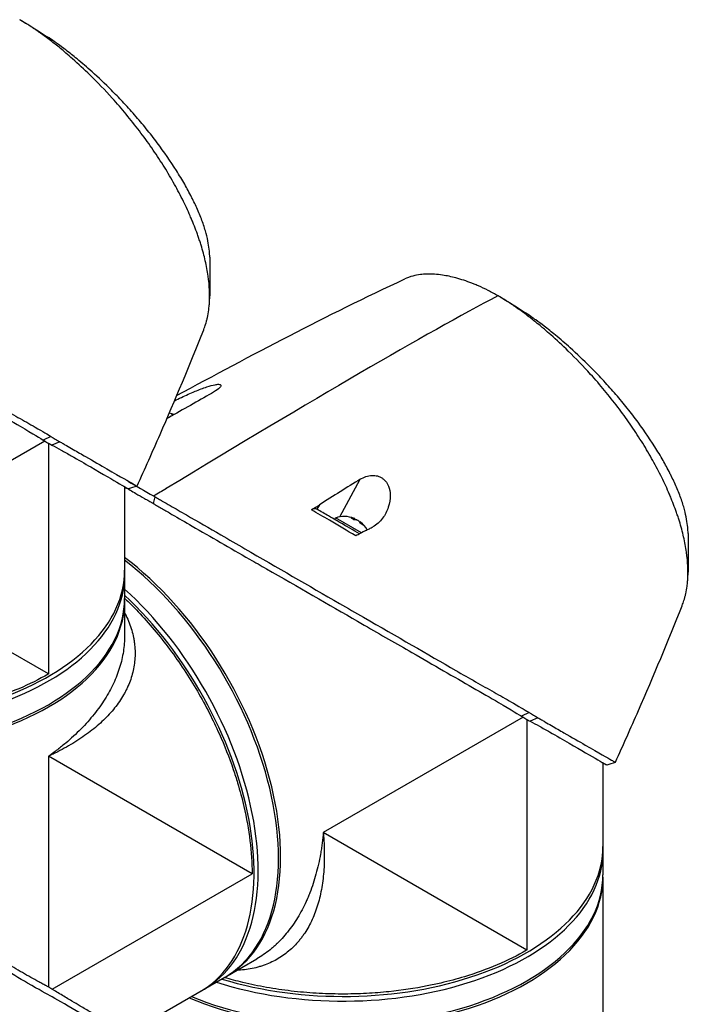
# Model space of a CAD drawing. Header units: millimetres. Extents: x 0 to 5219, y 0 to 2970.
# Tile 227 of 229: x 3387 to 3503, y 2409 to 2579. Entities that reach past the tile are written whole.
import ezdxf

# ---------------------------------------------------------------- set-up
doc = ezdxf.new("R2010")
doc.units = ezdxf.units.MM
doc.header["$LTSCALE"] = 0.2
doc.layers.add('01_Object Line', color=4, linetype='Continuous')

# ---------------------------------------------------------------- blocks, each defined once
blk = doc.blocks.new('Blk$A18R1-4W24T')
for p, q in [((143.54, 1197.17), (142.19, 1196.55)), ((142.48, 1196.38), (107.87, 1176.39)), ((143.12, 1196.01), (143.12, 1156.04)), ((145.06, 1196.28), (143.7, 1195.69)), ((193.6, 1183.26), (197.12, 1189.79)), ((156.3, 1188.47), (156.3, 1169.11)), ((161.53, 1186.75), (161.26, 1185.57)), ((190.03, 1185.34), (189.61, 1184.57)), ((192.68, 1182.8), (192.83, 1183.06)), ((197.3, 1180.48), (192.83, 1183.06)), ((196.06, 1182.77), (196.16, 1182.94)), ((196.51, 1182.71), (196.52, 1182.74)), ((197, 1182.38), (197.04, 1182.44)), ((143.12, 1156.04), (107.87, 1176.39)), ((156.3, 1168.7), (156.3, 1162.72)), ((156.3, 1162.72), (156.3, 1162.72)), ((225.32, 1148.55), (190.71, 1128.57)), ((226.38, 1149.35), (225.03, 1148.73)), ((225.96, 1148.18), (225.96, 1108.22)), ((227.89, 1148.45), (226.54, 1147.87)), ((143.12, 1141.79), (143.12, 1101.81)), ((178.37, 1121.44), (143.12, 1141.79)), ((239.14, 1140.64), (239.14, 1121.28)), ((225.96, 1108.22), (190.71, 1128.57)), ((143.74, 1101.45), (178.37, 1121.44)), ((239.14, 1120.87), (239.14, 791.09)), ((174, 1103.7), (179.17, 1106.69)), ((179.17, 1106.69), (179.17, 1106.69)), ((173.64, 1103.5), (156.87, 1093.81))]:
    blk.add_line(p, q)
for centre, start, end in [((163.24, 1196.77), 68.7161, 80.2757), ((194.35, 1178.8), 67.9855, 109.7607), ((194.35, 1178.8), 29.1744, 52.0145)]:
    blk.add_arc(centre, 4.52, start, end)
for centre, major_axis, ratio, start_param, end_param in [((138.6, 1267.59), (-5.28, 3.24), 0.209083, 4.837644, 4.928322), ((-22.26, 1056.87), (-258.8, -170.9), 0.033985, 3.468592, 3.889484), ((221.44, 1219.77), (-5.28, 3.24), 0.209083, 4.837644, 4.928322), ((50.57, 1123.64), (171.02, 105.79), 0.038491, 0.762995, 0.822795), ((162.52, 1197.18), (2.14, 3.71), 0.816497, 6.27093, 6.367971), ((162.99, 1196.91), (2.25, 3.9), 0.57735, 0.153591, 0.3277), ((84.06, 1105.99), (-160.91, -109.89), 0.040318, 3.906125, 3.96626), ((-425.84, -460.74), (-1925.17, -1882.65), 0.351011, 4.087971, 4.089098), ((194.1, 1178.95), (2.25, 3.9), 0.57735, 0.080554, 0.3277), ((193.63, 1179.22), (2.14, 3.71), 0.816497, 6.1984, 6.367971), ((194.61, 1178.65), (2.25, 3.9), 0.57735, 0.080554, 0.3277), ((194.17, 1178.91), (2.25, 3.9), 0.816497, 0.080554, 0.114044), ((194.54, 1178.7), (2.25, 3.9), 0.816497, 0.080554, 0.195507), ((194.1, 1178.95), (2.25, 3.9), 0.57735, 6.169141, 6.202632), ((194.17, 1178.91), (2.25, 3.9), 0.816497, 5.955485, 6.202632), ((194.54, 1178.7), (2.25, 3.9), 0.816497, 5.955485, 6.202632), ((195.38, 1178.21), (2.14, 3.71), 0.57735, 6.1984, 6.367971), ((151.5, 1142.67), (22.5, -38.97), 0.57735, 6.275328, 8.487921), ((151.14, 1142.47), (22.5, -38.97), 0.57735, 0, 2.193486), ((111.3, 1174), (45, 0), 0.57735, 4.226786, 6.283185), ((111.3, 1173.19), (45, 0), 0.57735, 4.203607, 6.283185), ((147.61, 1140.43), (22.5, -38.97), 0.57735, 0, 2.079578), ((111.3, 1168.7), (45, 0), 0.57735, 4.078449, 6.291042), ((111.3, 1169.11), (45, 0), 0.57735, 4.089699, 6.283185), ((146.9, 1140.02), (22.5, -38.97), 0.57735, 0, 2.056399), ((194.14, 1126.18), (45, 0), 0.57735, 4.226786, 6.283185), ((194.14, 1125.36), (45, 0), 0.57735, 4.203607, 6.283185), ((194.14, 1120.87), (45, 0), 0.57735, 4.078449, 6.291042), ((194.14, 1121.28), (45, 0), 0.57735, 4.089699, 6.283185), ((194.14, 1130.26), (-30.8, 0), 0.57735, 1.384469, 1.384471), ((184.43, 1109.35), (2, 0), 0.57735, 0.275781, 0.275794)]:
    blk.add_ellipse(centre, major_axis=major_axis, ratio=ratio, start_param=start_param, end_param=end_param)
for points, knots in [([(169.97, 1215.62), (169.99, 1215.65), (170, 1215.69), (170.12, 1216), (170.23, 1216.3), (170.38, 1216.76), (170.42, 1216.92), (170.48, 1217.13), (170.49, 1217.18), (170.55, 1217.4), (170.6, 1217.58), (170.73, 1218.2), (170.81, 1218.64), (170.89, 1219.22), (170.9, 1219.34), (170.93, 1219.62), (170.95, 1219.78), (170.97, 1220.05), (170.98, 1220.16), (171.08, 1221.71), (171.01, 1223.28), (170.71, 1225.4), (170.64, 1225.83), (170.47, 1226.72), (170.38, 1227.16), (170.07, 1228.49), (169.83, 1229.39), (169.46, 1230.57), (169.38, 1230.82), (169.22, 1231.31), (169.13, 1231.57), (169, 1231.94), (168.96, 1232.07), (168.87, 1232.31), (168.83, 1232.43), (168.62, 1233), (168.44, 1233.46), (168.16, 1234.17), (168.06, 1234.41), (167.86, 1234.89), (167.76, 1235.13), (167.45, 1235.85), (167.23, 1236.33), (166.55, 1237.78), (166.06, 1238.76), (165.02, 1240.72), (164.46, 1241.71), (163.27, 1243.7), (162.65, 1244.69), (161.67, 1246.17), (161.33, 1246.67), (160.65, 1247.65), (160.3, 1248.14), (159.59, 1249.12), (159.23, 1249.61), (157.38, 1252.04), (155.82, 1253.94), (152.91, 1257.16), (151.62, 1258.51), (149.31, 1260.77), (148.3, 1261.7), (146.91, 1262.93), (146.53, 1263.26), (145.98, 1263.72), (145.82, 1263.86), (145.33, 1264.27), (145.02, 1264.53), (144.16, 1265.22), (143.6, 1265.65), (142.64, 1266.38), (142.23, 1266.68), (141.66, 1267.09), (141.5, 1267.2), (140.81, 1267.68), (140.27, 1268.05), (139.19, 1268.73), (138.66, 1269.06), (138.13, 1269.37)], [1.388087, 1.388087, 1.388087, 1.388087, 1.41457, 1.41457, 1.596219, 1.596219, 1.693857, 1.693857, 1.719166, 1.719166, 1.837725, 1.837725, 2.111396, 2.111396, 2.182409, 2.182409, 2.276499, 2.276499, 2.337341, 2.337341, 3.162147, 3.162147, 3.373842, 3.373842, 3.579811, 3.579811, 3.984502, 3.984502, 4.09507, 4.09507, 4.202311, 4.202311, 4.255972, 4.255972, 4.304596, 4.304596, 4.486711, 4.486711, 4.581165, 4.581165, 4.673894, 4.673894, 4.859509, 4.859509, 5.231419, 5.231419, 5.60592, 5.60592, 5.979077, 5.979077, 6.165933, 6.165933, 6.351964, 6.351964, 6.539189, 6.539189, 7.288579, 7.288579, 7.860772, 7.860772, 8.290537, 8.290537, 8.451715, 8.451715, 8.522248, 8.522248, 8.654959, 8.654959, 8.889881, 8.889881, 9.06617, 9.06617, 9.132077, 9.132077, 9.362293, 9.362293, 9.592797, 9.592797, 9.592797, 9.592797]), ([(171.04, 1228.23), (171.03, 1228.56), (171.02, 1228.91), (170.94, 1229.72), (170.88, 1230.18), (170.7, 1231.2), (170.57, 1231.77), (170.37, 1232.5), (170.33, 1232.65), (170.19, 1233.13), (170.09, 1233.47), (169.85, 1234.16), (169.73, 1234.51), (169.46, 1235.21), (169.31, 1235.57), (169.01, 1236.29), (168.85, 1236.66), (168.53, 1237.36), (168.36, 1237.71), (168.09, 1238.26), (167.99, 1238.45), (167.7, 1239.03), (167.5, 1239.41), (167.1, 1240.15), (166.91, 1240.5), (166.48, 1241.25), (166.25, 1241.64), (165.77, 1242.44), (165.53, 1242.84), (164.27, 1244.83), (163.15, 1246.45), (161.63, 1248.47), (161.31, 1248.88), (160.68, 1249.68), (160.36, 1250.09), (159.39, 1251.29), (158.72, 1252.08), (157.34, 1253.65), (156.64, 1254.43), (155.3, 1255.85), (154.67, 1256.5), (152.93, 1258.24), (151.8, 1259.31), (149.79, 1261.11), (148.93, 1261.85), (147.41, 1263.1), (146.76, 1263.62), (145.63, 1264.49), (145.14, 1264.85), (144.48, 1265.33), (144.29, 1265.46), (143.71, 1265.87), (143.31, 1266.15), (142.91, 1266.41)], [1.511288, 1.511288, 1.511288, 1.511288, 1.708069, 1.708069, 1.951832, 1.951832, 2.230695, 2.230695, 2.303189, 2.303189, 2.46479, 2.46479, 2.625297, 2.625297, 2.787922, 2.787922, 2.946664, 2.946664, 3.08253, 3.08253, 3.156368, 3.156368, 3.305764, 3.305764, 3.43529, 3.43529, 3.579096, 3.579096, 3.721833, 3.721833, 4.292184, 4.292184, 4.435257, 4.435257, 4.578157, 4.578157, 4.862917, 4.862917, 5.148905, 5.148905, 5.393875, 5.393875, 5.822939, 5.822939, 6.144758, 6.144758, 6.385994, 6.385994, 6.566823, 6.566823, 6.63475, 6.63475, 6.786342, 6.786342, 6.786342, 6.786342]), ([(78.43, 1233.4), (78.45, 1233.38), (78.48, 1233.37), (78.55, 1233.33), (78.58, 1233.31), (78.68, 1233.25), (78.74, 1233.21), (78.94, 1233.1), (79.07, 1233.02), (79.46, 1232.79), (79.73, 1232.63), (80.54, 1232.16), (81.1, 1231.83), (82.79, 1230.85), (83.96, 1230.18), (88.35, 1227.65), (91.71, 1225.7), (96.08, 1223.21), (97.06, 1222.65), (103.47, 1218.98), (108.81, 1215.88), (114.2, 1212.77), (114.58, 1212.55), (117.84, 1210.68), (120.6, 1209.08), (126.99, 1205.4), (130.52, 1203.39), (135.3, 1200.64), (136.8, 1199.78), (140.44, 1197.64), (141.91, 1196.73), (142.19, 1196.55)], [0.000047, 0.000047, 0.000047, 0.000047, 0.011008, 0.011008, 0.020393, 0.020393, 0.039197, 0.039197, 0.07693, 0.07693, 0.152825, 0.152825, 0.305669, 0.305669, 0.610232, 0.610232, 1.419716, 1.419716, 1.651889, 1.651889, 2.978842, 2.978842, 3.080675, 3.080675, 3.850394, 3.850394, 4.95171, 4.95171, 5.489352, 5.489352, 6.333255, 6.333255, 6.333255, 6.333255]), ([(78.69, 1234.58), (78.71, 1234.57), (78.74, 1234.55), (78.8, 1234.52), (78.82, 1234.5), (78.9, 1234.46), (78.96, 1234.42), (79.12, 1234.33), (79.23, 1234.27), (79.55, 1234.08), (79.77, 1233.95), (80.44, 1233.57), (80.89, 1233.31), (82.26, 1232.52), (83.2, 1231.98), (86.1, 1230.31), (88.1, 1229.15), (91.51, 1227.17), (92.88, 1226.37), (99.8, 1222.36), (105.4, 1219.13), (112.08, 1215.28), (113.48, 1214.48), (120.62, 1210.36), (126.01, 1207.27), (130.96, 1204.4), (131.1, 1204.32), (133.56, 1202.9), (135.76, 1201.66), (138.86, 1199.91), (139.85, 1199.35), (142.14, 1198.03), (143.07, 1197.46), (143.54, 1197.17)], [0.000001, 0.000001, 0.000001, 0.000001, 0.009162, 0.009162, 0.016971, 0.016971, 0.03259, 0.03259, 0.063827, 0.063827, 0.126304, 0.126304, 0.251265, 0.251265, 0.50133, 0.50133, 1.002, 1.002, 1.335959, 1.335959, 2.67129, 2.67129, 3.030313, 3.030313, 4.543873, 4.543873, 4.592411, 4.592411, 5.347172, 5.347172, 5.723633, 5.723633, 6.247668, 6.247668, 6.247668, 6.247668]), ([(220.97, 1221.54), (220.41, 1221.86), (219.84, 1222.17), (219.25, 1222.47), (218.7, 1222.75), (218.14, 1223.01), (217.57, 1223.26), (217.44, 1223.31), (217.32, 1223.36), (217.2, 1223.42), (216.18, 1223.84), (215.24, 1224.17), (214.36, 1224.44), (214.12, 1224.51), (213.89, 1224.58), (213.66, 1224.64), (212.87, 1224.85), (212.11, 1225.01), (211.36, 1225.12), (210.41, 1225.26), (209.5, 1225.32), (208.64, 1225.3), (208.26, 1225.29), (207.89, 1225.26), (207.52, 1225.21), (207.07, 1225.16), (206.64, 1225.07), (206.22, 1224.97), (205.72, 1224.83), (205.24, 1224.66), (204.8, 1224.46)], [0, 0, 0, 0, 0.0293646, 0.0293646, 0.0293646, 0.0566154, 0.0566154, 0.0566154, 0.0625, 0.0625, 0.0625, 0.1118856, 0.1118856, 0.1118856, 0.125, 0.125, 0.125, 0.1687706, 0.1687706, 0.1687706, 0.2250488, 0.2250488, 0.2250488, 0.25, 0.25, 0.25, 0.2807426, 0.2807426, 0.2807426, 0.3184535, 0.3184535, 0.3184535, 0.3184535]), ([(252.81, 1167.79), (252.82, 1167.83), (252.84, 1167.87), (252.96, 1168.17), (253.07, 1168.48), (253.21, 1168.93), (253.26, 1169.1), (253.32, 1169.31), (253.33, 1169.35), (253.39, 1169.57), (253.43, 1169.75), (253.57, 1170.37), (253.65, 1170.82), (253.72, 1171.39), (253.74, 1171.51), (253.77, 1171.79), (253.79, 1171.96), (253.81, 1172.22), (253.82, 1172.33), (253.92, 1173.88), (253.85, 1175.45), (253.55, 1177.57), (253.47, 1178.01), (253.31, 1178.89), (253.22, 1179.33), (252.91, 1180.66), (252.67, 1181.57), (252.3, 1182.74), (252.22, 1182.99), (252.06, 1183.49), (251.97, 1183.74), (251.84, 1184.12), (251.8, 1184.24), (251.71, 1184.49), (251.67, 1184.6), (251.46, 1185.17), (251.28, 1185.63), (251, 1186.34), (250.9, 1186.58), (250.7, 1187.06), (250.6, 1187.3), (250.28, 1188.02), (250.07, 1188.5), (249.39, 1189.95), (248.9, 1190.93), (247.85, 1192.89), (247.3, 1193.88), (246.11, 1195.87), (245.48, 1196.86), (244.5, 1198.35), (244.17, 1198.84), (243.49, 1199.83), (243.14, 1200.32), (242.43, 1201.3), (242.07, 1201.78), (240.22, 1204.22), (238.65, 1206.11), (235.75, 1209.34), (234.46, 1210.69), (232.14, 1212.94), (231.14, 1213.88), (229.75, 1215.1), (229.37, 1215.43), (228.82, 1215.9), (228.65, 1216.04), (228.17, 1216.44), (227.85, 1216.7), (226.99, 1217.39), (226.44, 1217.82), (225.48, 1218.55), (225.06, 1218.85), (224.5, 1219.26), (224.34, 1219.37), (223.65, 1219.86), (223.11, 1220.22), (222.03, 1220.91), (221.5, 1221.23), (220.97, 1221.54)], [1.388087, 1.388087, 1.388087, 1.388087, 1.41457, 1.41457, 1.596219, 1.596219, 1.693857, 1.693857, 1.719166, 1.719166, 1.837725, 1.837725, 2.111396, 2.111396, 2.182409, 2.182409, 2.276499, 2.276499, 2.337341, 2.337341, 3.162147, 3.162147, 3.373842, 3.373842, 3.579811, 3.579811, 3.984502, 3.984502, 4.09507, 4.09507, 4.202311, 4.202311, 4.255972, 4.255972, 4.304596, 4.304596, 4.486711, 4.486711, 4.581165, 4.581165, 4.673894, 4.673894, 4.859509, 4.859509, 5.231419, 5.231419, 5.60592, 5.60592, 5.979077, 5.979077, 6.165933, 6.165933, 6.351964, 6.351964, 6.539189, 6.539189, 7.288579, 7.288579, 7.860772, 7.860772, 8.290537, 8.290537, 8.451715, 8.451715, 8.522248, 8.522248, 8.654959, 8.654959, 8.889881, 8.889881, 9.06617, 9.06617, 9.132077, 9.132077, 9.362293, 9.362293, 9.592797, 9.592797, 9.592797, 9.592797]), ([(253.88, 1180.4), (253.87, 1180.74), (253.85, 1181.09), (253.78, 1181.89), (253.72, 1182.35), (253.53, 1183.38), (253.41, 1183.94), (253.21, 1184.67), (253.17, 1184.82), (253.03, 1185.3), (252.92, 1185.65), (252.69, 1186.33), (252.57, 1186.68), (252.3, 1187.39), (252.15, 1187.75), (251.85, 1188.47), (251.68, 1188.83), (251.36, 1189.53), (251.2, 1189.89), (250.93, 1190.43), (250.83, 1190.63), (250.54, 1191.2), (250.34, 1191.59), (249.94, 1192.32), (249.75, 1192.67), (249.32, 1193.42), (249.09, 1193.82), (248.61, 1194.61), (248.37, 1195.01), (247.1, 1197.01), (245.98, 1198.63), (244.46, 1200.65), (244.15, 1201.05), (243.52, 1201.86), (243.2, 1202.26), (242.22, 1203.46), (241.55, 1204.25), (240.18, 1205.82), (239.47, 1206.6), (238.14, 1208.02), (237.51, 1208.67), (235.77, 1210.41), (234.63, 1211.49), (232.63, 1213.28), (231.77, 1214.03), (230.25, 1215.27), (229.6, 1215.79), (228.47, 1216.66), (227.98, 1217.02), (227.31, 1217.5), (227.13, 1217.63), (226.55, 1218.04), (226.15, 1218.32), (225.75, 1218.59)], [1.511288, 1.511288, 1.511288, 1.511288, 1.708069, 1.708069, 1.951832, 1.951832, 2.230695, 2.230695, 2.303189, 2.303189, 2.46479, 2.46479, 2.625297, 2.625297, 2.787922, 2.787922, 2.946664, 2.946664, 3.08253, 3.08253, 3.156368, 3.156368, 3.305764, 3.305764, 3.43529, 3.43529, 3.579096, 3.579096, 3.721833, 3.721833, 4.292184, 4.292184, 4.435257, 4.435257, 4.578157, 4.578157, 4.862917, 4.862917, 5.148905, 5.148905, 5.393875, 5.393875, 5.822939, 5.822939, 6.144758, 6.144758, 6.385994, 6.385994, 6.566823, 6.566823, 6.63475, 6.63475, 6.786342, 6.786342, 6.786342, 6.786342]), ([(169.97, 1215.62), (167.54, 1209.55), (165, 1203.46), (161.07, 1194.48), (159.75, 1191.51), (158.42, 1188.56)], [0, 0, 0, 0, 1.973735, 1.973735, 2.968317, 2.968317, 2.968317, 2.968317]), ([(164.92, 1203.37), (165.31, 1203.56), (165.72, 1203.76), (166.89, 1204.31), (167.7, 1204.68), (169.18, 1205.28), (169.88, 1205.55), (171.1, 1205.95), (171.57, 1206.08), (172.19, 1206.19), (172.4, 1206.22), (172.68, 1206.21), (172.77, 1206.2), (172.9, 1206.15), (172.94, 1206.12), (172.99, 1206.03), (172.99, 1205.96), (172.89, 1205.76), (172.74, 1205.59), (172.26, 1205.2), (171.86, 1204.93), (171.37, 1204.65)], [-1.468426, -1.468426, -1.468426, -1.468426, -1.33399, -1.33399, -1.081083, -1.081083, -0.864266, -0.864266, -0.684891, -0.684891, -0.576042, -0.576042, -0.504751, -0.504751, -0.44002, -0.44002, -0.35801, -0.35801, -0.205711, -0.205711, -0.000001, -0.000001, -0.000001, -0.000001]), ([(143.54, 1197.17), (143.58, 1197.15), (143.64, 1197.11), (143.78, 1197.02), (143.85, 1196.99), (144.04, 1196.87), (144.17, 1196.79), (144.42, 1196.65), (144.56, 1196.57), (144.74, 1196.46), (144.8, 1196.42), (144.96, 1196.34), (145.04, 1196.29), (145.06, 1196.28)], [0.0012617, 0.0012617, 0.0012617, 0.0012617, 0.0227877, 0.0227877, 0.0388309, 0.0388309, 0.0709865, 0.0709865, 0.1023123, 0.1023123, 0.1191004, 0.1191004, 0.1425667, 0.1425667, 0.1425667, 0.1425667]), ([(142.19, 1196.55), (142.23, 1196.53), (142.45, 1196.4), (142.7, 1196.25), (142.83, 1196.17), (143.08, 1196.03), (143.21, 1195.96), (143.45, 1195.83), (143.66, 1195.72), (143.7, 1195.7)], [0.00043088, 0.00043088, 0.00043088, 0.00043088, 0.0154414, 0.0154414, 0.03075173, 0.03075173, 0.04552895, 0.04552895, 0.05960793, 0.05960793, 0.05960793, 0.05960793]), ([(143.7, 1195.7), (144.25, 1195.4), (144.78, 1195.11), (145.9, 1194.49), (146.49, 1194.16), (148.28, 1193.14), (149.41, 1192.49), (152.56, 1190.66), (154.26, 1189.66), (155.98, 1188.65), (156.42, 1188.4), (156.73, 1188.22), (156.76, 1188.2), (157.09, 1188), (156.97, 1188.08), (156.3, 1188.46)], [-7.620463, -7.620463, -7.620463, -7.620463, -7.336805, -7.336805, -6.999081, -6.999081, -6.270272, -6.270272, -4.749597, -4.749597, -3.95115, -3.95115, -3.814973, -3.814973, -2.591701, -2.591701, -2.591701, -2.591701]), ([(145.06, 1196.28), (145.25, 1196.17), (145.42, 1196.07), (145.86, 1195.82), (146.05, 1195.7), (146.64, 1195.37), (147.02, 1195.15), (148.14, 1194.5), (148.86, 1194.09), (150.91, 1192.9), (152.14, 1192.19), (155.71, 1190.13), (157.09, 1189.37), (157.91, 1188.89), (158, 1188.83), (158.17, 1188.73), (158.24, 1188.69), (158.39, 1188.6), (158.43, 1188.57), (158.42, 1188.56)], [0, 0, 0, 0, 0.115596, 0.115596, 0.212113, 0.212113, 0.405093, 0.405093, 0.790972, 0.790972, 1.563393, 1.563393, 3.332159, 3.332159, 3.60987, 3.60987, 3.890806, 3.890806, 4.375075, 4.375075, 4.375075, 4.375075]), ([(197.12, 1189.79), (197.42, 1189.97), (197.74, 1190.13), (198.42, 1190.35), (198.79, 1190.43), (199.47, 1190.45), (199.78, 1190.42), (200.26, 1190.29), (200.44, 1190.22), (200.77, 1190.06), (200.91, 1189.97), (201.2, 1189.75), (201.35, 1189.61), (201.71, 1189.2), (201.87, 1188.9), (202.19, 1188.13), (202.3, 1187.59), (202.32, 1186.33), (202.2, 1185.61), (201.73, 1184.23), (201.4, 1183.58), (200.5, 1182.37), (199.92, 1181.85), (199.3, 1181.53)], [-1.636051, -1.636051, -1.636051, -1.636051, -1.487609, -1.487609, -1.342627, -1.342627, -1.229751, -1.229751, -1.162071, -1.162071, -1.103238, -1.103238, -1.031704, -1.031704, -0.907622, -0.907622, -0.714138, -0.714138, -0.48257, -0.48257, -0.258591, -0.258591, -0.000001, -0.000001, -0.000001, -0.000001]), ([(156.3, 1188.44), (156.92, 1188.08), (157.57, 1187.7), (158.72, 1187.03), (159.21, 1186.75), (159.97, 1186.31), (160.23, 1186.17), (160.61, 1185.95), (160.74, 1185.87), (160.94, 1185.76), (161, 1185.72), (161.1, 1185.67), (161.13, 1185.65), (161.2, 1185.61), (161.24, 1185.59), (161.26, 1185.57)], [0.63076554, 0.63076554, 0.63076554, 0.63076554, 0.65901431, 0.65901431, 0.67868298, 0.67868298, 0.68844192, 0.68844192, 0.69329226, 0.69329226, 0.69570893, 0.69570893, 0.69691526, 0.69691526, 0.69832008, 0.69832008, 0.69832008, 0.69832008]), ([(161.26, 1185.57), (161.29, 1185.56), (161.32, 1185.54), (161.39, 1185.5), (161.42, 1185.48), (161.52, 1185.42), (161.58, 1185.39), (161.78, 1185.27), (161.91, 1185.19), (162.3, 1184.96), (162.57, 1184.81), (163.38, 1184.33), (163.94, 1184.01), (165.63, 1183.02), (166.8, 1182.35), (171.19, 1179.82), (174.55, 1177.87), (178.91, 1175.38), (179.9, 1174.82), (186.31, 1171.15), (191.65, 1168.05), (197.04, 1164.95), (197.42, 1164.72), (200.67, 1162.85), (203.43, 1161.26), (209.83, 1157.58), (213.35, 1155.56), (218.13, 1152.82), (219.64, 1151.95), (223.28, 1149.81), (224.75, 1148.9), (225.03, 1148.73)], [0.000047, 0.000047, 0.000047, 0.000047, 0.011008, 0.011008, 0.020393, 0.020393, 0.039197, 0.039197, 0.07693, 0.07693, 0.152825, 0.152825, 0.305669, 0.305669, 0.610232, 0.610232, 1.419716, 1.419716, 1.651889, 1.651889, 2.978842, 2.978842, 3.080675, 3.080675, 3.850394, 3.850394, 4.95171, 4.95171, 5.489352, 5.489352, 6.333255, 6.333255, 6.333255, 6.333255]), ([(161.53, 1186.75), (161.5, 1186.77), (161.47, 1186.79), (161.4, 1186.83), (161.36, 1186.85), (161.33, 1186.87)], [-0.02987732, -0.02987732, -0.02987732, -0.02987732, -0.01373724, -0.01373724, 0, 0, 0, 0]), ([(161.53, 1186.75), (161.55, 1186.74), (161.58, 1186.73), (161.63, 1186.69), (161.66, 1186.68), (161.74, 1186.63), (161.79, 1186.6), (161.96, 1186.5), (162.06, 1186.44), (162.39, 1186.25), (162.61, 1186.13), (163.27, 1185.74), (163.73, 1185.48), (165.1, 1184.69), (166.04, 1184.15), (168.94, 1182.48), (170.94, 1181.32), (174.35, 1179.35), (175.72, 1178.54), (182.63, 1174.53), (188.23, 1171.31), (194.92, 1167.46), (196.32, 1166.65), (203.46, 1162.54), (208.84, 1159.44), (213.79, 1156.58), (213.94, 1156.49), (216.4, 1155.07), (218.6, 1153.84), (221.69, 1152.09), (222.69, 1151.52), (224.98, 1150.2), (225.91, 1149.64), (226.38, 1149.35)], [0.000001, 0.000001, 0.000001, 0.000001, 0.009162, 0.009162, 0.016971, 0.016971, 0.03259, 0.03259, 0.063827, 0.063827, 0.126304, 0.126304, 0.251265, 0.251265, 0.50133, 0.50133, 1.002, 1.002, 1.335959, 1.335959, 2.67129, 2.67129, 3.030313, 3.030313, 4.543873, 4.543873, 4.592411, 4.592411, 5.347172, 5.347172, 5.723633, 5.723633, 6.247668, 6.247668, 6.247668, 6.247668]), ([(188.65, 1184.49), (188.87, 1184.62), (189.12, 1184.78), (189.57, 1185.05), (189.81, 1185.2), (190.03, 1185.34)], [-0.1934752, -0.1934752, -0.1934752, -0.1934752, -0.0983779, -0.0983779, 0, 0, 0, 0]), ([(189.61, 1184.57), (189.55, 1184.6), (189.48, 1184.63), (189.33, 1184.66), (189.25, 1184.67), (189.08, 1184.66), (189, 1184.64), (188.82, 1184.58), (188.73, 1184.55), (188.65, 1184.49)], [0, 0, 0, 0, 0.0382217, 0.0382217, 0.0766364, 0.0766364, 0.116027, 0.116027, 0.1530194, 0.1530194, 0.1530194, 0.1530194]), ([(196.35, 1179.96), (194.84, 1180.85), (193.31, 1181.75), (191.77, 1182.66), (190.73, 1183.27), (189.69, 1183.88), (188.65, 1184.49)], [0, 0, 0, 0, 0.5977799, 0.5977799, 0.5977799, 0.9999999, 0.9999999, 0.9999999, 0.9999999]), ([(196.99, 1180.31), (195.87, 1180.96), (194.73, 1181.61), (193.59, 1182.27), (193.28, 1182.45), (192.62, 1182.83), (191.6, 1183.42), (190.94, 1183.8), (190.27, 1184.18), (189.61, 1184.57)], [0.069679, 0.069679, 0.069679, 0.069679, 0.5, 0.5, 0.5, 0.75, 0.75, 0.75, 1, 1, 1, 1]), ([(198.08, 1180.89), (197.76, 1180.72), (197.42, 1180.55), (196.86, 1180.24), (196.59, 1180.09), (196.35, 1179.96)], [-0.2324123, -0.2324123, -0.2324123, -0.2324123, -0.1008984, -0.1008984, -0.0000209, -0.0000209, -0.0000209, -0.0000209]), ([(198.08, 1180.89), (198.28, 1181), (198.49, 1181.1), (198.89, 1181.32), (199.1, 1181.42), (199.3, 1181.53)], [-0.1686475, -0.1686475, -0.1686475, -0.1686475, -0.0843243, -0.0843243, -0.000001, -0.000001, -0.000001, -0.000001]), ([(156.3, 1169.16), (157.09, 1168.41), (157.86, 1167.64), (159.58, 1165.83), (160.52, 1164.78), (162.34, 1162.61), (163.23, 1161.49), (164.96, 1159.18), (165.79, 1157.99), (167.39, 1155.56), (168.16, 1154.32), (169.63, 1151.8), (170.33, 1150.52), (171.58, 1148.06), (172.14, 1146.9), (173.59, 1143.67), (174.4, 1141.59), (175.38, 1138.73), (175.63, 1137.95), (176.27, 1135.82), (176.64, 1134.46), (177.42, 1131.1), (177.77, 1129.11), (178.24, 1125.21), (178.36, 1123.32), (178.37, 1121.47), (178.37, 1121.46), (178.37, 1121.44)], [8.466894, 8.466894, 8.466894, 8.466894, 8.81754, 8.81754, 9.255686, 9.255686, 9.693876, 9.693876, 10.132032, 10.132032, 10.570233, 10.570233, 11.008387, 11.008387, 11.398553, 11.398553, 12.081509, 12.081509, 12.337551, 12.337551, 12.785597, 12.785597, 13.457918, 13.457918, 14.130202, 14.130202, 14.135687, 14.135687, 14.135687, 14.135687]), ([(156.3, 1166.66), (156.39, 1166.49), (156.69, 1165.9), (157.12, 1164.89), (157.55, 1163.62), (157.81, 1162.56), (157.96, 1161.71), (158.07, 1160.85), (158.13, 1159.78), (158.07, 1158.09), (157.71, 1156.02), (157.04, 1154.2), (156.45, 1153.02), (156.02, 1152.23), (155.41, 1151.27), (154.59, 1150.16), (153.36, 1148.72), (151.95, 1147.36), (150.35, 1146.07), (149.06, 1145.13), (147.69, 1144.24), (146.24, 1143.38), (144.97, 1142.7), (144.06, 1142.24), (143.52, 1141.98), (143.25, 1141.86), (143.12, 1141.79)], [0.09522661, 0.09522661, 0.09522661, 0.09522661, 0.09619535, 0.09848705, 0.10077874, 0.10307044, 0.10421629, 0.10536213, 0.10765383, 0.10994553, 0.11452892, 0.11911231, 0.12025815, 0.121404, 0.1236957, 0.12598739, 0.12827909, 0.13286248, 0.13515417, 0.13744587, 0.13973756, 0.14202926, 0.14432096, 0.1454668, 0.14603973, 0.14661265, 0.14661265, 0.14661265, 0.14661265]), ([(252.81, 1167.79), (250.37, 1161.73), (247.84, 1155.63), (243.91, 1146.65), (242.59, 1143.68), (241.26, 1140.74)], [0, 0, 0, 0, 1.973735, 1.973735, 2.968317, 2.968317, 2.968317, 2.968317]), ([(156.3, 1162.72), (156.3, 1162.72), (156.3, 1162.72), (156.3, 1162.72), (156.3, 1162.72), (156.3, 1162.71), (156.3, 1162.71), (156.3, 1161.79), (156.23, 1160.88), (156.08, 1159.96), (156.08, 1159.95), (156.08, 1159.95), (156.08, 1159.95), (155.94, 1159.03), (155.73, 1158.11), (155.44, 1157.18), (155.44, 1157.18), (155.44, 1157.17), (155.44, 1157.17), (155.29, 1156.71), (155.13, 1156.24), (154.95, 1155.79), (154.95, 1155.78), (154.95, 1155.78), (154.95, 1155.77), (154.77, 1155.32), (154.58, 1154.86), (154.36, 1154.41), (154.36, 1154.4), (154.36, 1154.4), (154.36, 1154.4), (154.15, 1153.94), (153.92, 1153.49), (153.67, 1153.05), (153.67, 1153.04), (153.67, 1153.04), (153.67, 1153.04), (153.42, 1152.59), (153.16, 1152.14), (152.89, 1151.7), (152.88, 1151.7), (152.88, 1151.7), (152.88, 1151.69), (152.6, 1151.25), (152.31, 1150.81), (152, 1150.38), (152, 1150.37), (151.99, 1150.37), (151.99, 1150.37), (151.68, 1149.93), (151.35, 1149.5), (151.01, 1149.07), (151.01, 1149.07), (151.01, 1149.07), (151.01, 1149.06), (150.66, 1148.63), (150.3, 1148.21), (149.93, 1147.78), (149.92, 1147.78), (149.92, 1147.78), (149.92, 1147.78), (149.54, 1147.35), (149.15, 1146.93), (148.73, 1146.51), (148.32, 1146.09), (147.9, 1145.68), (147.46, 1145.27), (147.02, 1144.87), (146.56, 1144.47), (146.1, 1144.07), (145.86, 1143.88), (145.62, 1143.68), (145.38, 1143.49), (145.14, 1143.29), (144.9, 1143.1), (144.65, 1142.91), (144.4, 1142.72), (144.15, 1142.53), (143.89, 1142.35), (143.77, 1142.25), (143.64, 1142.16), (143.51, 1142.07), (143.38, 1141.98), (143.25, 1141.88), (143.12, 1141.79)], [0.1059035, 0.1059035, 0.1059035, 0.1059035, 0.10590889, 0.10590889, 0.10590889, 0.10592931, 0.10592931, 0.10592931, 0.11032469, 0.11032469, 0.11032469, 0.11034544, 0.11034544, 0.11034544, 0.11474132, 0.11474132, 0.11474132, 0.11476158, 0.11476158, 0.11476158, 0.11694994, 0.11694994, 0.11694994, 0.11696965, 0.11696965, 0.11696965, 0.11915879, 0.11915879, 0.11915879, 0.11917771, 0.11917771, 0.11917771, 0.12136786, 0.12136786, 0.12136786, 0.12138578, 0.12138578, 0.12138578, 0.12357717, 0.12357717, 0.12357717, 0.12359385, 0.12359385, 0.12359385, 0.12578671, 0.12578671, 0.12578671, 0.12580192, 0.12580192, 0.12580192, 0.12799646, 0.12799646, 0.12799646, 0.12800999, 0.12800999, 0.12800999, 0.13020641, 0.13020641, 0.13020641, 0.13021805, 0.13021805, 0.13021805, 0.13242612, 0.13242612, 0.13242612, 0.13463419, 0.13463419, 0.13463419, 0.13684226, 0.13684226, 0.13684226, 0.13794629, 0.13794629, 0.13794629, 0.13905033, 0.13905033, 0.13905033, 0.14015436, 0.14015436, 0.14015436, 0.14070638, 0.14070638, 0.14070638, 0.1412584, 0.1412584, 0.1412584, 0.1412584]), ([(143.12, 1156.04), (143.11, 1156.03), (143.09, 1156.03), (141.49, 1155.11), (139.79, 1154.26), (136.18, 1152.73), (134.28, 1152.04), (130.98, 1151.03), (129.62, 1150.67), (127.45, 1150.16), (126.65, 1149.99), (123.69, 1149.4), (121.48, 1149.07), (117.96, 1148.71), (116.67, 1148.61), (113.92, 1148.46), (112.46, 1148.43), (109.54, 1148.44), (108.08, 1148.48), (105.18, 1148.66), (103.73, 1148.79), (100.87, 1149.12), (99.45, 1149.33), (96.66, 1149.83), (95.29, 1150.12), (92.86, 1150.7), (91.8, 1150.99), (90.76, 1151.3)], [-0.005485, -0.005485, -0.005485, -0.005485, 0, 0, 0.672232, 0.672232, 1.344501, 1.344501, 1.792512, 1.792512, 2.048534, 2.048534, 2.731437, 2.731437, 3.121573, 3.121573, 3.559727, 3.559727, 3.997928, 3.997928, 4.436084, 4.436084, 4.874274, 4.874274, 5.31242, 5.31242, 5.663307, 5.663307, 5.663307, 5.663307]), ([(225.03, 1148.73), (225.07, 1148.7), (225.29, 1148.57), (225.54, 1148.42), (225.67, 1148.35), (225.92, 1148.2), (226.04, 1148.14), (226.29, 1148), (226.5, 1147.89), (226.54, 1147.87)], [0.00043088, 0.00043088, 0.00043088, 0.00043088, 0.0154414, 0.0154414, 0.03075173, 0.03075173, 0.04552895, 0.04552895, 0.05960793, 0.05960793, 0.05960793, 0.05960793]), ([(226.38, 1149.35), (226.41, 1149.32), (226.47, 1149.29), (226.62, 1149.2), (226.69, 1149.16), (226.88, 1149.04), (227, 1148.97), (227.26, 1148.82), (227.39, 1148.74), (227.58, 1148.63), (227.64, 1148.6), (227.79, 1148.51), (227.87, 1148.46), (227.89, 1148.45)], [0.0012617, 0.0012617, 0.0012617, 0.0012617, 0.0227877, 0.0227877, 0.0388309, 0.0388309, 0.0709865, 0.0709865, 0.1023123, 0.1023123, 0.1191004, 0.1191004, 0.1425667, 0.1425667, 0.1425667, 0.1425667]), ([(226.54, 1147.87), (227.08, 1147.57), (227.61, 1147.28), (228.74, 1146.66), (229.33, 1146.33), (231.12, 1145.32), (232.25, 1144.67), (235.4, 1142.83), (237.1, 1141.83), (238.82, 1140.83), (239.26, 1140.57), (239.56, 1140.39), (239.6, 1140.37), (239.93, 1140.17), (239.81, 1140.25), (239.14, 1140.63)], [-7.620463, -7.620463, -7.620463, -7.620463, -7.336805, -7.336805, -6.999081, -6.999081, -6.270272, -6.270272, -4.749597, -4.749597, -3.95115, -3.95115, -3.814973, -3.814973, -2.591701, -2.591701, -2.591701, -2.591701]), ([(227.89, 1148.45), (228.09, 1148.34), (228.26, 1148.24), (228.69, 1147.99), (228.89, 1147.88), (229.48, 1147.54), (229.86, 1147.32), (230.98, 1146.67), (231.7, 1146.26), (233.75, 1145.07), (234.98, 1144.36), (238.55, 1142.31), (239.93, 1141.54), (240.75, 1141.06), (240.84, 1141), (241.01, 1140.91), (241.08, 1140.86), (241.22, 1140.77), (241.26, 1140.74), (241.26, 1140.74)], [0, 0, 0, 0, 0.115596, 0.115596, 0.212113, 0.212113, 0.405093, 0.405093, 0.790972, 0.790972, 1.563393, 1.563393, 3.332159, 3.332159, 3.60987, 3.60987, 3.890806, 3.890806, 4.375075, 4.375075, 4.375075, 4.375075]), ([(157.86, 1091.94), (157.86, 1091.93), (157.51, 1092.1), (156.71, 1092.56), (155.89, 1093.07), (152.75, 1094.92), (150.85, 1096), (146.64, 1098.43), (144.91, 1099.48), (142.87, 1100.62), (141.51, 1101.34), (138.04, 1103.34), (136.53, 1104.24), (130.94, 1107.53), (127.33, 1109.59), (123.24, 1111.95), (121.76, 1112.8), (117.37, 1115.34), (114.37, 1117.07), (105.1, 1122.43), (99.46, 1125.69), (93.17, 1129.3), (91.7, 1130.14), (88.07, 1132.23), (85.92, 1133.46), (81.81, 1135.84), (79.86, 1136.98), (78.05, 1138.02)], [1.915503, 1.915503, 1.915503, 1.915503, 2.453917, 2.453917, 3.119268, 3.119268, 3.710855, 3.710855, 4.236876, 4.236876, 4.642605, 4.642605, 4.934699, 4.934699, 5.667174, 5.667174, 6.066186, 6.066186, 6.818123, 6.818123, 8.314738, 8.314738, 8.772171, 8.772171, 9.455351, 9.455351, 10.137965, 10.137965, 10.137965, 10.137965]), ([(142.81, 1101.97), (142.8, 1101.98), (142.74, 1102.02), (142.6, 1102.09), (142.54, 1102.12), (142.37, 1102.21), (142.26, 1102.28), (141.92, 1102.46), (141.69, 1102.59), (141, 1102.97), (140.53, 1103.23), (139.1, 1104.03), (138.11, 1104.6), (135.03, 1106.37), (132.84, 1107.65), (124.99, 1112.21), (119.41, 1115.44), (109.24, 1121.32), (103.91, 1124.4), (97.54, 1128.09), (96.56, 1128.66), (92.18, 1131.2), (88.8, 1133.15), (84.38, 1135.7), (83.19, 1136.39), (81.47, 1137.39), (80.9, 1137.71), (80.08, 1138.19), (79.81, 1138.34), (79.4, 1138.57), (79.27, 1138.65), (79.07, 1138.76), (79.01, 1138.8), (78.91, 1138.86), (78.88, 1138.88), (78.81, 1138.92), (78.78, 1138.93), (78.75, 1138.95)], [0.0003975, 0.0003975, 0.0003975, 0.0003975, 0.0037334, 0.0037334, 0.0059736, 0.0059736, 0.0104554, 0.0104554, 0.0194241, 0.0194241, 0.0373842, 0.0373842, 0.0734232, 0.0734232, 0.1463793, 0.1463793, 0.3201527, 0.3201527, 0.4871586, 0.4871586, 0.516686, 0.516686, 0.6197489, 0.6197489, 0.6590143, 0.6590143, 0.678683, 0.678683, 0.6884419, 0.6884419, 0.6932923, 0.6932923, 0.6957089, 0.6957089, 0.6969153, 0.6969153, 0.6983201, 0.6983201, 0.6983201, 0.6983201]), ([(190.71, 1128.57), (190.72, 1128.42), (190.75, 1128.12), (190.79, 1127.53), (190.85, 1126.51), (190.89, 1125.08), (190.88, 1123.41), (190.79, 1121.79), (190.63, 1120.21), (190.39, 1118.68), (190.07, 1117.21), (189.54, 1115.33), (188.7, 1113.17), (187.69, 1111.42), (186.92, 1110.36), (186.38, 1109.67), (185.66, 1108.88), (184.72, 1108.02), (183.72, 1107.25), (182.65, 1106.58), (181.52, 1106.01), (180.52, 1105.61), (179.68, 1105.35), (178.83, 1105.11), (177.73, 1104.89), (176.63, 1104.77), (175.96, 1104.73), (175.76, 1104.72)], [-0.00005585, -0.00005585, -0.00005585, -0.00005585, 0.00051707, 0.00109, 0.00223584, 0.00452754, 0.00681923, 0.00911093, 0.01140263, 0.01369432, 0.01598602, 0.01827771, 0.0228611, 0.02744449, 0.02859034, 0.02973619, 0.03202788, 0.03431958, 0.03661127, 0.03890297, 0.04119466, 0.04348636, 0.04463221, 0.04577806, 0.04806975, 0.05036145, 0.05135454, 0.05135454, 0.05135454, 0.05135454]), ([(190.71, 1128.57), (190.69, 1128.41), (190.68, 1128.25), (190.66, 1128.09), (190.65, 1127.93), (190.63, 1127.78), (190.61, 1127.62), (190.58, 1127.31), (190.54, 1127), (190.5, 1126.69), (190.46, 1126.38), (190.42, 1126.07), (190.37, 1125.77), (190.33, 1125.47), (190.28, 1125.16), (190.22, 1124.86), (190.12, 1124.27), (190, 1123.68), (189.87, 1123.1), (189.74, 1122.52), (189.6, 1121.95), (189.44, 1121.39), (189.29, 1120.83), (189.12, 1120.28), (188.95, 1119.74), (188.95, 1119.74), (188.94, 1119.74), (188.94, 1119.73), (188.77, 1119.2), (188.58, 1118.67), (188.38, 1118.15), (188.37, 1118.15), (188.37, 1118.15), (188.37, 1118.14), (188.27, 1117.89), (188.17, 1117.63), (188.06, 1117.38), (188.06, 1117.38), (188.06, 1117.37), (188.06, 1117.37), (187.95, 1117.12), (187.84, 1116.87), (187.73, 1116.63), (187.73, 1116.63), (187.73, 1116.62), (187.73, 1116.62), (187.51, 1116.13), (187.27, 1115.65), (187.03, 1115.19), (187.03, 1115.19), (187.02, 1115.18), (187.02, 1115.18), (186.78, 1114.72), (186.53, 1114.27), (186.26, 1113.83), (186.26, 1113.83), (186.26, 1113.83), (186.25, 1113.82), (185.99, 1113.39), (185.72, 1112.97), (185.43, 1112.56), (185.43, 1112.56), (185.43, 1112.55), (185.42, 1112.55), (185.14, 1112.14), (184.84, 1111.74), (184.53, 1111.35), (184.23, 1110.97), (183.91, 1110.61), (183.59, 1110.25), (183.58, 1110.25), (183.58, 1110.25), (183.58, 1110.24), (183.41, 1110.06), (183.25, 1109.89), (183.08, 1109.72), (182.91, 1109.55), (182.74, 1109.38), (182.57, 1109.22), (182.57, 1109.22), (182.56, 1109.22), (182.56, 1109.21), (182.39, 1109.05), (182.21, 1108.9), (182.04, 1108.74), (182.04, 1108.74), (182.03, 1108.74), (182.03, 1108.73), (181.85, 1108.58), (181.68, 1108.43), (181.5, 1108.29), (181.49, 1108.28), (181.49, 1108.28), (181.49, 1108.28), (181.12, 1107.98), (180.75, 1107.7), (180.36, 1107.44), (179.99, 1107.18), (179.6, 1106.94), (179.21, 1106.71), (179.21, 1106.71), (179.2, 1106.7), (179.2, 1106.7), (179.19, 1106.7), (179.18, 1106.69), (179.17, 1106.69)], [-0.00005797, -0.00005797, -0.00005797, -0.00005797, 0.00049405, 0.00049405, 0.00049405, 0.00104607, 0.00104607, 0.00104607, 0.0021501, 0.0021501, 0.0021501, 0.00325414, 0.00325414, 0.00325414, 0.00435817, 0.00435817, 0.00435817, 0.00656624, 0.00656624, 0.00656624, 0.00877431, 0.00877431, 0.00877431, 0.01098238, 0.01098238, 0.01098238, 0.01099361, 0.01099361, 0.01099361, 0.01319044, 0.01319044, 0.01319044, 0.01320357, 0.01320357, 0.01320357, 0.01429448, 0.01429448, 0.01429448, 0.01430847, 0.01430847, 0.01430847, 0.01539851, 0.01539851, 0.01539851, 0.01541335, 0.01541335, 0.01541335, 0.01760658, 0.01760658, 0.01760658, 0.01762291, 0.01762291, 0.01762291, 0.01981465, 0.01981465, 0.01981465, 0.01983223, 0.01983223, 0.01983223, 0.02202272, 0.02202272, 0.02202272, 0.02204132, 0.02204132, 0.02204132, 0.02425053, 0.02425053, 0.02425053, 0.02643885, 0.02643885, 0.02643885, 0.02645881, 0.02645881, 0.02645881, 0.02756281, 0.02756281, 0.02756281, 0.02864692, 0.02864692, 0.02864692, 0.02866725, 0.02866725, 0.02866725, 0.02975095, 0.02975095, 0.02975095, 0.02977133, 0.02977133, 0.02977133, 0.03085499, 0.03085499, 0.03085499, 0.03087541, 0.03087541, 0.03087541, 0.03308346, 0.03308346, 0.03308346, 0.03527112, 0.03527112, 0.03527112, 0.03529119, 0.03529119, 0.03529119, 0.03534111, 0.03534111, 0.03534111, 0.03534111]), ([(225.96, 1108.22), (225.94, 1108.21), (225.93, 1108.2), (224.33, 1107.28), (222.63, 1106.44), (219.02, 1104.9), (217.12, 1104.21), (213.82, 1103.21), (212.46, 1102.84), (210.29, 1102.33), (209.49, 1102.16), (206.53, 1101.58), (204.32, 1101.25), (200.8, 1100.88), (199.51, 1100.78), (196.76, 1100.64), (195.3, 1100.6), (192.38, 1100.61), (190.92, 1100.66), (188.01, 1100.83), (186.57, 1100.96), (183.71, 1101.3), (182.29, 1101.51), (179.5, 1102), (178.13, 1102.29), (175.7, 1102.88), (174.64, 1103.16), (173.6, 1103.47)], [-0.005485, -0.005485, -0.005485, -0.005485, 0, 0, 0.672232, 0.672232, 1.344501, 1.344501, 1.792512, 1.792512, 2.048534, 2.048534, 2.731437, 2.731437, 3.121573, 3.121573, 3.559727, 3.559727, 3.997928, 3.997928, 4.436084, 4.436084, 4.874274, 4.874274, 5.31242, 5.31242, 5.663307, 5.663307, 5.663307, 5.663307]), ([(144.32, 1101.1), (144.19, 1101.19), (144.05, 1101.27), (143.85, 1101.39), (143.78, 1101.43), (143.66, 1101.5), (143.61, 1101.53), (143.52, 1101.58), (143.48, 1101.61), (143.38, 1101.66), (143.32, 1101.69), (143.2, 1101.76), (143.14, 1101.8), (142.99, 1101.88), (142.9, 1101.93), (142.81, 1101.97)], [0.0002958, 0.0002958, 0.0002958, 0.0002958, 0.0803707, 0.0803707, 0.1241416, 0.1241416, 0.1519625, 0.1519625, 0.1775479, 0.1775479, 0.210957, 0.210957, 0.2493552, 0.2493552, 0.3001905, 0.3001905, 0.3001905, 0.3001905]), ([(156.88, 1093.82), (157.55, 1093.43), (157.68, 1093.36), (157.31, 1093.56), (157.23, 1093.61), (156.82, 1093.84), (156.35, 1094.11), (155.27, 1094.73), (154.72, 1095.04), (153.07, 1095.98), (151.84, 1096.67), (149.87, 1097.81), (149.25, 1098.16), (148.15, 1098.81), (147.66, 1099.09), (146.56, 1099.75), (145.93, 1100.12), (144.97, 1100.71), (144.64, 1100.9), (144.32, 1101.1)], [-5.680696, -5.680696, -5.680696, -5.680696, -4.313633, -4.313633, -4.020302, -4.020302, -3.14591, -3.14591, -2.482877, -2.482877, -1.393563, -1.393563, -0.939479, -0.939479, -0.605419, -0.605419, -0.199748, -0.199748, -0.000287, -0.000287, -0.000287, -0.000287])]:
    blk.add_open_spline(points, degree=3, knots=knots)
for points in [[(138.61, 1269.09), (140.06, 1268.26), (141.5, 1267.35), (142.91, 1266.41)], [(171.04, 1228.23), (171.07, 1225.98), (171.08, 1223.52), (171.02, 1221.01)], [(165.3, 1204.26), (178.24, 1211.26), (191.3, 1218.17), (204.8, 1224.46)], [(221.45, 1221.27), (222.9, 1220.43), (224.33, 1219.53), (225.75, 1218.59)], [(163.91, 1200.42), (163.8, 1200.36), (163.69, 1200.3), (163.58, 1200.24)], [(156.95, 1189.4), (158.27, 1188.63), (159.74, 1187.78), (161.33, 1186.87)], [(158.42, 1188.56), (157.93, 1188.41), (157.44, 1188.25), (156.95, 1188.09)], [(253.88, 1180.4), (253.91, 1178.15), (253.92, 1175.69), (253.86, 1173.18)], [(241.25, 1140.74), (240.77, 1140.58), (240.28, 1140.42), (239.79, 1140.26)]]:
    blk.add_open_spline(points, degree=3)

msp = doc.modelspace()

# ---------------------------------------------------------------- block references
at = {"layer": '01_Object Line'}
msp.add_blockref('Blk$A18R1-4W24T', (3248.729, 1309.722), dxfattribs=at)

doc.saveas('drawing.dxf')
